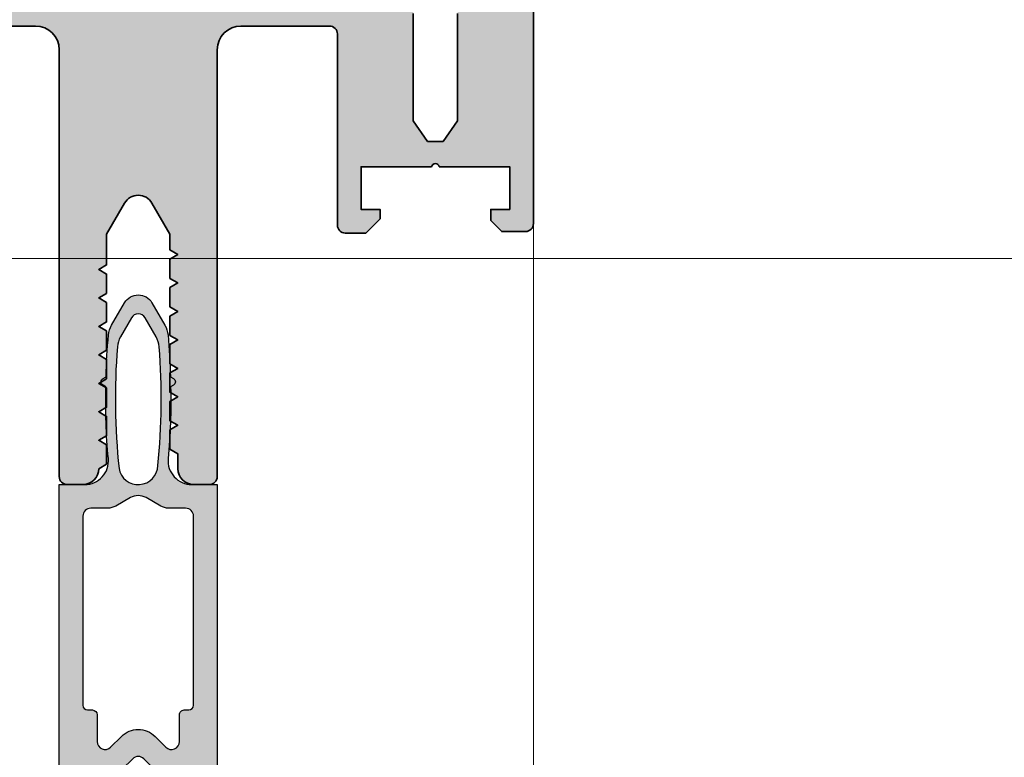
# Model space of a CAD drawing. Header units: millimetres. Extents: x 71658 to 298332, y -154437 to -30421.
# Tile 122 of 155: x 94998 to 95060, y -58898 to -58851. Entities that reach past the tile are written whole.
import ezdxf

# ---------------------------------------------------------------- set-up
doc = ezdxf.new("R2010")
doc.units = ezdxf.units.MM
doc.header["$LTSCALE"] = 500
doc.header["$MEASUREMENT"] = 0
doc.linetypes.add('Center', pattern=[48, 30, -6, 6, -6])
for name, color, linetype, lineweight in [('0S-Profile Aluminium', 254, 'Continuous', 35), ('0S-Profile PVC-U', 254, 'Continuous', 25), ('0S-Shading Aluminium', 252, 'Continuous', 20), ('0S-Shading PVC-U', 253, 'Continuous', 13), ('A-06-TELJED', 253, 'Center', 0), ('A-13-UKS', 250, 'Continuous', 5), ('SEINAD', 7, 'Continuous', 13)]:
    doc.layers.add(name, color=color, linetype=linetype, lineweight=lineweight)

# ---------------------------------------------------------------- blocks, each defined once
blk = doc.blocks.new('TELG')
at = {"layer": 'A-06-TELJED', "ltscale": 0.05}
blk.add_line((129079.1743373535, -58865.99671087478), (85658.8046493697, -58865.99671087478), dxfattribs=at)
blk = doc.blocks.new('326250__646D1D04_970D_4013_901D_C4F59ADD53EF_')
at = {"layer": '0S-Shading Aluminium'}
h = blk.add_hatch(color=256, dxfattribs=at)
edge = h.paths.add_edge_path()
edge.add_arc((-23.5, 173.4999999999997), 1.500000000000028, 90, 180)
edge.add_line((-25, 173.4999999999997), (-25, 0.4999999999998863))
edge.add_arc((-24.5, 0.4999999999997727), 0.4999999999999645, 180, 270)
edge.add_line((-24.5, -1.705e-13), (-23, 0))
edge.add_line((-23, 0), (-22.30000000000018, 0.6999999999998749))
edge.add_line((-22.30000000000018, 0.6999999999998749), (-22.30000000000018, 1.399999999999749))
edge.add_line((-22.30000000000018, 1.399999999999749), (-23.5, 1.399999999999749))
edge.add_line((-23.5, 1.399999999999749), (-23.5, 4.099999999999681))
edge.add_line((-23.5, 4.099999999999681), (-19.04494897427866, 4.099999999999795))
edge.add_ellipse((-18.80000000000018, 4.049999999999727), major_axis=(-0.2500000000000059, 0), ratio=1, start_angle=191.5369590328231, end_angle=348.46304096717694, ccw=False)
edge.add_line((-18.55505102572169, 4.099999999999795), (-14.10000000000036, 4.099999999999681))
edge.add_line((-14.10000000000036, 4.099999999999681), (-14.10000000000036, 1.399999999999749))
edge.add_line((-14.10000000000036, 1.399999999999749), (-15.30000000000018, 1.399999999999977))
edge.add_line((-15.30000000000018, 1.399999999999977), (-15.30000000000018, 0.799999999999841))
edge.add_line((-15.30000000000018, 0.799999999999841), (-14.40000000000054, -0.1000000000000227))
edge.add_line((-14.40000000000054, -0.1000000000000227), (-13.10000000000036, -0.1000000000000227))
edge.add_arc((-13.10000000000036, 0.4000000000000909), 0.5000000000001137, 270, 360)
edge.add_line((-12.60000000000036, 0.4000000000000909), (-12.60000000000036, 12.49999999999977))
edge.add_ellipse((-12.10000000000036, 12.49999999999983), major_axis=(-0.4999999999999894, 0), ratio=1, start_angle=270, end_angle=360, ccw=False)
edge.add_line((-12.10000000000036, 12.99999999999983), (-6.5, 12.99999999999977))
edge.add_ellipse((-6.5, 11.49999999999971), major_axis=(-1.500000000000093, 0), ratio=1, start_angle=180, end_angle=270, ccw=False)
edge.add_line((-5, 11.49999999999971), (-5, -15.50000000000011))
edge.add_arc((-4.5, -15.50000000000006), 0.4999999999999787, 180, 270)
edge.add_line((-4.5, -16.00000000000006), (-3.5, -16.00000000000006))
edge.add_arc((-3.5, -15), 1.000000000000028, 270, 360)
edge.add_line((-2.5, -15), (-2.5, -14.05277679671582))
edge.add_line((-2.5, -14.05277679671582), (-2, -13.76410166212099))
edge.add_line((-2, -13.76410166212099), (-2, -12.54145193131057))
edge.add_line((-2, -12.54145193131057), (-2.5, -12.2527767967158))
edge.add_line((-2.5, -12.2527767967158), (-2, -11.96410166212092))
edge.add_line((-2, -11.96410166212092), (-2, -10.74145193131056))
edge.add_line((-2, -10.74145193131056), (-2.5, -10.45277679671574))
edge.add_line((-2.5, -10.45277679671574), (-2, -10.16410166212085))
edge.add_line((-2, -10.16410166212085), (-2, -8.94145193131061))
edge.add_line((-2, -8.94145193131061), (-2.5, -8.652776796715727))
edge.add_line((-2.5, -8.652776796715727), (-2, -8.364101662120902))
edge.add_line((-2, -8.364101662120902), (-2, -7.141451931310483))
edge.add_line((-2, -7.141451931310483), (-2.5, -6.852776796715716))
edge.add_line((-2.5, -6.852776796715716), (-2, -6.564101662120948))
edge.add_line((-2, -6.564101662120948), (-2, -5.34145193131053))
edge.add_line((-2, -5.34145193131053), (-2.5, -5.052776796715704))
edge.add_line((-2.5, -5.052776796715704), (-2, -4.764101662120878))
edge.add_line((-2, -4.764101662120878), (-2, -3.541451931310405))
edge.add_line((-2, -3.541451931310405), (-2.5, -3.252776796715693))
edge.add_line((-2.5, -3.252776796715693), (-2, -2.96410166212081))
edge.add_line((-2, -2.96410166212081), (-2, -1.741451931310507))
edge.add_line((-2, -1.741451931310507), (-2.5, -1.452776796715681))
edge.add_line((-2.5, -1.452776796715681), (-2, -1.164101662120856))
edge.add_line((-2, -1.164101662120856), (-2, -0.1641016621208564))
edge.add_line((-2, -0.1641016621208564), (-0.8660253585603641, 1.79999999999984))
edge.add_ellipse((4.52237146e-08, 1.29999999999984), major_axis=(-1.00000000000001, 0), ratio=1, start_angle=209.9999999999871, end_angle=329.9999999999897, ccw=False)
edge.add_line((0.8660254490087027, 1.799999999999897), (2, -0.1641015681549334))
edge.add_line((2, -0.1641015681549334), (2, -2.111324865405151))
edge.add_line((2, -2.111324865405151), (2.5, -2.40000000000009))
edge.add_line((2.5, -2.40000000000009), (2, -2.688675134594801))
edge.add_line((2, -2.688675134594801), (2, -3.911324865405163))
edge.add_line((2, -3.911324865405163), (2.5, -4.200000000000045))
edge.add_line((2.5, -4.200000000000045), (2, -4.488675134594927))
edge.add_line((2, -4.488675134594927), (2, -5.711324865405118))
edge.add_line((2, -5.711324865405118), (2.5, -6.000000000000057))
edge.add_line((2.5, -6.000000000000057), (2, -6.288675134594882))
edge.add_line((2, -6.288675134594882), (2, -7.511324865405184))
edge.add_line((2, -7.511324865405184), (2.5, -7.800000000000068))
edge.add_line((2.5, -7.800000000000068), (2, -8.088675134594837))
edge.add_line((2, -8.088675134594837), (2, -9.31132486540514))
edge.add_line((2, -9.31132486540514), (2.5, -9.600000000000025))
edge.add_line((2.5, -9.600000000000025), (2, -9.888675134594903))
edge.add_line((2, -9.888675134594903), (2, -11.11132486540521))
edge.add_line((2, -11.11132486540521), (2.5, -11.40000000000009))
edge.add_line((2.5, -11.40000000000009), (2, -11.68867513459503))
edge.add_line((2, -11.68867513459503), (2, -12.91132486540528))
edge.add_line((2, -12.91132486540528), (2.5, -13.20000000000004))
edge.add_line((2.5, -13.20000000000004), (2, -13.48867513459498))
edge.add_line((2, -13.48867513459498), (2, -14.71132486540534))
edge.add_line((2, -14.71132486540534), (2.5, -15.00000000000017))
edge.add_arc((3.5, -15.00000000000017), 0.9999999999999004, 180, 270)
edge.add_line((3.5, -16.00000000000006), (4.5, -16.00000000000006))
edge.add_arc((4.5, -15.50000000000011), 0.4999999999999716, 270, 360)
edge.add_line((5, -15.50000000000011), (5, 11.49999999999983))
edge.add_ellipse((6.5, 11.49999999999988), major_axis=(-1.500000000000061, 0), ratio=1, start_angle=270, end_angle=360, ccw=False)
edge.add_line((6.5, 13), (12.10000009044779, 12.99999999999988))
edge.add_ellipse((12.10000009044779, 12.49999999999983), major_axis=(-0.500000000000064, 0), ratio=1, start_angle=180, end_angle=270, ccw=False)
edge.add_line((12.60000009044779, 12.49999999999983), (12.60000009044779, 0.4000000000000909))
edge.add_arc((13.10000009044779, 0.4000000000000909), 0.5000000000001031, 180, 270)
edge.add_line((13.10000009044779, -0.1000000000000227), (14.40000009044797, -0.1000000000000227))
edge.add_line((14.40000009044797, -0.1000000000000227), (15.30000009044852, 0.7999999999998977))
edge.add_line((15.30000009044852, 0.7999999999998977), (15.30000009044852, 1.399999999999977))
edge.add_line((15.30000009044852, 1.399999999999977), (14.10000009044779, 1.399999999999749))
edge.add_line((14.10000009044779, 1.399999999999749), (14.10000009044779, 4.099999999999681))
edge.add_line((14.10000009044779, 4.099999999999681), (18.55505111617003, 4.099999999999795))
edge.add_ellipse((18.80000009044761, 4.049999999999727), major_axis=(-0.2500000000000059, 0), ratio=1, start_angle=191.5369590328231, end_angle=348.4630409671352, ccw=False)
edge.add_line((19.0449490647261, 4.099999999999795), (23.50000009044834, 4.099999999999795))
edge.add_line((23.50000009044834, 4.099999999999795), (23.50000009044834, 1.399999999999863))
edge.add_line((23.50000009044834, 1.399999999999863), (22.30000009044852, 1.399999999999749))
edge.add_line((22.30000009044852, 1.399999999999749), (22.30000009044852, 0.6999999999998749))
edge.add_line((22.30000009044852, 0.6999999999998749), (23.00000009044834, 0))
edge.add_line((23.00000009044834, 0), (24.50000009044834, -1.705e-13))
edge.add_arc((24.50000009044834, 0.4999999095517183), 0.4999999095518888, 270, 360)
edge.add_line((25, 0.4999999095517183), (25, 173.4999999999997))
edge.add_arc((23.5, 173.4999999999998), 1.500000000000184, 0, 90)
edge.add_line((23.5, 175), (-23.5, 174.9999999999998))
edge = h.paths.add_edge_path()
edge.add_line((21.89999999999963, 169.4999999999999), (21.89999999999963, 15.29999999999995))
edge.add_line((21.89999999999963, 15.29999999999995), (21.70000009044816, 15.30000000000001))
edge.add_arc((21.70000009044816, 13.79999999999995), 1.500000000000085, 90, 180)
edge.add_line((20.20000009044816, 13.79999999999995), (20.20000009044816, 7.000000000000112))
edge.add_line((20.20000009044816, 7.000000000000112), (19.28973029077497, 5.699999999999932))
edge.add_line((19.28973029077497, 5.699999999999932), (18.31026989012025, 5.699999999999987))
edge.add_line((18.31026989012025, 5.699999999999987), (17.40000009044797, 7.000000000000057))
edge.add_line((17.40000009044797, 7.000000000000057), (17.40000009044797, 13.79999999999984))
edge.add_arc((15.90000009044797, 13.79999999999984), 1.499999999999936, 0, 90)
edge.add_line((15.90000009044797, 15.29999999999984), (-15.89999999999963, 15.29999999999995))
edge.add_arc((-15.89999999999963, 13.79999999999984), 1.500000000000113, 90, 180)
edge.add_line((-17.40000000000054, 13.79999999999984), (-17.40000000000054, 7.000000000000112))
edge.add_line((-17.40000000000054, 7.000000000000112), (-18.31026979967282, 5.699999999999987))
edge.add_line((-18.31026979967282, 5.699999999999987), (-19.28973020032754, 5.699999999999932))
edge.add_line((-19.28973020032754, 5.699999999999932), (-20.19999999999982, 7.000000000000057))
edge.add_line((-20.19999999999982, 7.000000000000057), (-20.19999999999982, 13.79999999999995))
edge.add_arc((-21.69999999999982, 13.79999999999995), 1.500000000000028, 0, 90)
edge.add_line((-21.69999999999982, 15.29999999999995), (-21.90000000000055, 15.29999999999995))
edge.add_line((-21.90000000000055, 15.29999999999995), (-21.90000000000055, 169.4999999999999))
edge.add_line((-21.90000000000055, 169.4999999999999), (21.89999999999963, 169.4999999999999))
at = {"layer": '0S-Profile Aluminium', "color": 7}
for points in [[(-25, 173.4999999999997), (-25, 0.4999999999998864)], [(-17.40000000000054, 13.79999999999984), (-17.40000000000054, 7.000000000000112), (-18.31026979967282, 5.699999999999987), (-19.28973020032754, 5.699999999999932), (-20.19999999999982, 7.000000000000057), (-20.19999999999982, 13.79999999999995)], [(-12.60000000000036, 0.4000000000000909), (-12.60000000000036, 12.49999999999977)], [(-12.10000000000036, 12.99999999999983), (-6.5, 12.99999999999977)], [(6.5, 13), (12.10000009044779, 12.99999999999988)], [(-5, 11.49999999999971), (-5, -15.50000000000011)], [(5, -15.50000000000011), (5, 11.49999999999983)], [(-24.5, -1.705e-13), (-23, 0), (-22.30000000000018, 0.6999999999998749), (-22.30000000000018, 1.399999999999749), (-23.5, 1.399999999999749), (-23.5, 4.099999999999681), (-19.04494897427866, 4.099999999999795)], [(-18.55505102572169, 4.099999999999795), (-14.10000000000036, 4.099999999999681), (-14.10000000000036, 1.399999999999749), (-15.30000000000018, 1.399999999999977), (-15.30000000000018, 0.799999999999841), (-14.40000000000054, -0.1000000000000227), (-13.10000000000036, -0.1000000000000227)], [(-2.5, -15), (-2.5, -14.05277679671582), (-2, -13.76410166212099), (-2, -12.54145193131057), (-2.5, -12.2527767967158), (-2, -11.96410166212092), (-2, -10.74145193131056), (-2.5, -10.45277679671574), (-2, -10.16410166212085), (-2, -8.94145193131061), (-2.5, -8.652776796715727), (-2, -8.364101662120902), (-2, -7.141451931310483), (-2.5, -6.852776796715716), (-2, -6.564101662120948), (-2, -5.34145193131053), (-2.5, -5.052776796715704), (-2, -4.764101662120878), (-2, -3.541451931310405), (-2.5, -3.252776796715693), (-2, -2.96410166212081), (-2, -1.741451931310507), (-2.5, -1.452776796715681), (-2, -1.164101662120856), (-2, -0.1641016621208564), (-0.8660253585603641, 1.79999999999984)], [(0.8660254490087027, 1.799999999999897), (2, -0.1641015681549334), (2, -2.111324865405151), (2.5, -2.40000000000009), (2, -2.688675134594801), (2, -3.911324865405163), (2.5, -4.200000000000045), (2, -4.488675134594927), (2, -5.711324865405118), (2.5, -6.000000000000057), (2, -6.288675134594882), (2, -7.511324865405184), (2.5, -7.800000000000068), (2, -8.088675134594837), (2, -9.31132486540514), (2.5, -9.600000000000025), (2, -9.888675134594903), (2, -11.11132486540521), (2.5, -11.40000000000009), (2, -11.68867513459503), (2, -12.91132486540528), (2.5, -13.20000000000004), (2, -13.48867513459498), (2, -14.71132486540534), (2.5, -15.00000000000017)], [(-4.5, -16.00000000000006), (-3.5, -16.00000000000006)], [(3.5, -16.00000000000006), (4.5, -16.00000000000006)]]:
    blk.add_lwpolyline(points, dxfattribs=at)
at = {"layer": '0S-Profile Aluminium', "color": 7, "extrusion": (0, 0, -1)}
for centre, radius, start, end in [((12.10000000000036, 12.49999999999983), 0.4999999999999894, 0, 90), ((6.5, 11.49999999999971), 1.500000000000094, 90, 180), ((-6.5, 11.49999999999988), 1.500000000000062, 0, 90), ((18.80000000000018, 4.049999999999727), 0.2500000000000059, 11.53695903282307, 168.4630409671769), ((-4.52237146e-08, 1.29999999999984), 1.00000000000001, 30.00000000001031, 150.0000000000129)]:
    blk.add_arc(centre, radius, start, end, dxfattribs=at)
at = {"layer": '0S-Profile Aluminium', "color": 7}
for centre, radius, start, end in [((-24.5, 0.4999999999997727), 0.4999999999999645, 180, 270), ((-13.10000000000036, 0.4000000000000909), 0.5000000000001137, 270, 0), ((-4.5, -15.50000000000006), 0.4999999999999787, 180, 270), ((-3.5, -15), 1.000000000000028, 270, 0), ((3.5, -15.00000000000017), 0.9999999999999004, 180, 270), ((4.5, -15.50000000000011), 0.4999999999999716, 270, 0)]:
    blk.add_arc(centre, radius, start, end, dxfattribs=at)
blk = doc.blocks.new('326250__04D2552E_22B4_400A_9263_1E8DAD3A0051_')
at = {"layer": '0S-Profile Aluminium', "color": 7}
blk.add_blockref('326250__646D1D04_970D_4013_901D_C4F59ADD53EF_', (0, 0), dxfattribs=at)
blk = doc.blocks.new('224812__FF58F406_8661_402B_98D8_5369E470B70A_')
at = {"layer": '0S-Shading PVC-U'}
h = blk.add_hatch(color=256, dxfattribs=at)
edge = h.paths.add_edge_path()
edge.add_line((-5.00042724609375, -0.0048681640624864), (-5.001708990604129, -32.14036979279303))
edge.add_arc((-3.001708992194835, -32.14044956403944), 2.000000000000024, 179.997714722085, 204.9750193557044)
edge.add_line((-4.814692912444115, -32.98489571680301), (-3.72255016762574, -35.32967190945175))
edge.add_ellipse((-3.99449775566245, -35.45633883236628), major_axis=(-0.2999999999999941, 0), ratio=1, start_angle=85.00094191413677, end_angle=204.9750193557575, ccw=False)
edge.add_line((-4.020639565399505, -35.7551976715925), (-4.67681884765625, -35.69780029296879))
edge.add_arc((-4.702926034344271, -35.99672710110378), 0.3000646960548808, 85.0086587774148, 179.9869841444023)
edge.add_line((-5.00299072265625, -35.99665893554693), (-5.001708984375, -41.69755615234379))
edge.add_arc((-4.001755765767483, -41.69760293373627), 0.9999532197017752, 179.9973194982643, 270.0026805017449)
edge.add_line((-4.001708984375, -42.69755615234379), (-3.651702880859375, -42.69755615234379))
edge.add_arc((-3.651702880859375, -41.69755615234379), 0.9999999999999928, 270, 360)
edge.add_line((-2.651702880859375, -41.69755615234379), (-2.651702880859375, -41.29740966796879))
edge.add_line((-2.651702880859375, -41.29740966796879), (-3.402026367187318, -41.29740966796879))
edge.add_ellipse((-3.402026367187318, -40.99740966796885), major_axis=(-0.29999999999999, 0), ratio=1, start_angle=0, end_angle=90, ccw=False)
edge.add_line((-3.7020263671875, -40.99740966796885), (-3.7020263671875, -38.05329803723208))
edge.add_ellipse((-2.7020263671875, -38.05329803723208), major_axis=(-1.000000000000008, 0), ratio=1, start_angle=314.99963073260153, end_angle=360, ccw=False)
edge.add_line((-3.40912859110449, -37.34618669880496), (-0.7087817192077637, -34.64587463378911))
edge.add_ellipse((-0.0016749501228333, -35.35224660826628), major_axis=(-0.9994805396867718, 0), ratio=1, start_angle=224.9702148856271, end_angle=315.02978511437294, ccw=False)
edge.add_line((0.7054318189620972, -34.64587463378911), (3.407062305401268, -37.34753837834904))
edge.add_ellipse((2.699951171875, -38.05464080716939), major_axis=(-1.000000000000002, 0), ratio=1, start_angle=180, end_angle=224.9996473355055, ccw=False)
edge.add_line((3.699951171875, -38.05464080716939), (3.699951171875, -40.99740966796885))
edge.add_ellipse((3.399951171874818, -40.99740966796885), major_axis=(-0.3000000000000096, 0), ratio=1, start_angle=90, end_angle=180, ccw=False)
edge.add_line((3.399951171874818, -41.29740966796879), (2.650726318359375, -41.29740966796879))
edge.add_line((2.650726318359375, -41.29740966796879), (2.650726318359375, -41.69755615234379))
edge.add_arc((3.650726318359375, -41.69755615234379), 0.9999999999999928, 180, 270)
edge.add_line((3.650726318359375, -42.69755615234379), (3.99951171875, -42.69755615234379))
edge.add_arc((3.997763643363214, -41.69458449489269), 1.002973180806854, 270.0998604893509, 359.8302410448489)
edge.add_line((5.000732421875, -41.69755615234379), (4.99945068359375, -35.99665893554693))
edge.add_arc((4.699497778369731, -35.99661045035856), 0.2999529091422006, 359.9907385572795, 455.0029367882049)
edge.add_line((4.67333984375, -35.69780029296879), (4.017096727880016, -35.75520859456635))
edge.add_ellipse((3.990952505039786, -35.45634996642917), major_axis=(-0.3000000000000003, 0), ratio=1, start_angle=-25.00076000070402, end_angle=94.99952071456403, ccw=False)
edge.add_line((3.7190618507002, -35.3295608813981), (4.812055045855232, -32.9857105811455))
edge.add_arc((2.99945068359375, -32.14045001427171), 2.000000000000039, 334.9992399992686, 360)
edge.add_line((4.99945068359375, -32.14045001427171), (4.99945068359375, -0.004868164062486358))
edge.add_line((4.99945068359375, -0.0048681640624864), (3.384333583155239, -0.0048681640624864))
edge.add_ellipse((3.384333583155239, 1.495131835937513), major_axis=(-1.500000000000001, 0), ratio=1, start_angle=-5.397482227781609, end_angle=90, ccw=False)
edge.add_arc((-35.80301140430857, 5.197689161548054), 37.86187162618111, 354.6025177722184, 361.4815194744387)
edge.add_line((2.04620361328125, 6.176589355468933), (2.222993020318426, 6.27858793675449))
edge.add_arc((2.09805809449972, 6.495131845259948), 0.2499999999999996, 299.9827804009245, 420.0054872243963)
edge.add_line((2.223037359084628, 6.711650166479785), (2.035035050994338, 6.820169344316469))
edge.add_arc((-36.40982832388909, 5.882776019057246), 38.4562898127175, 1.39675464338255, 5.341718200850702)
edge.add_arc((0.3859668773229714, 9.323242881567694), 1.499999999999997, 5.341718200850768, 29.99873828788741)
edge.add_line((1.68502149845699, 10.07321427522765), (0.86065673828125, 11.50112854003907))
edge.add_arc((-0.0019217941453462, 10.99501917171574), 1.000094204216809, 30.40185544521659, 149.6052391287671)
edge.add_line((-0.86456298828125, 11.50102172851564), (-1.688860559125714, 10.07324235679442))
edge.add_arc((-0.3898101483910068, 9.323263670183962), 1.499999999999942, 150.0009400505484, 174.6582494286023)
edge.add_arc((36.40598310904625, 5.882776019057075), 38.4562898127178, 174.6582494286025, 178.6031921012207)
edge.add_line((-2.03887939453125, 6.820205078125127), (-2.226943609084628, 6.711650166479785))
edge.add_arc((-2.10196434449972, 6.495131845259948), 0.2499999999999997, 119.9945127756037, 240.0172195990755)
edge.add_line((-2.226899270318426, 6.27858793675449), (-2.05010986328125, 6.176589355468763))
edge.add_arc((35.79910515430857, 5.197689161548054), 37.86187162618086, 178.5184805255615, 185.3974822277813)
edge.add_ellipse((-3.388239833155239, 1.495131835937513), major_axis=(-1.499999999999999, 0), ratio=1, start_angle=90, end_angle=185.3974822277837, ccw=False)
edge.add_line((-3.388239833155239, -0.0048681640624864), (-5.00042724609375, -0.0048681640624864))
edge = h.paths.add_edge_path()
edge.add_ellipse((-0.001953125, 1.231719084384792), major_axis=(-1.237737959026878, 0), ratio=1, start_angle=1.7769983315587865, end_angle=170.1059613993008, ccw=False)
edge.add_ellipse((41.04708263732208, 5.441840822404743), major_axis=(-42.49906671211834, 0), ratio=1, start_angle=-4.406043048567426, end_angle=5.737269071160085, ccw=False)
edge.add_ellipse((0.1691823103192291, 8.591560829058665), major_axis=(-1.500000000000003, 0), ratio=1, start_angle=329.9993628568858, end_angle=355.593956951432, ccw=False)
edge.add_line((-1.129847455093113, 9.341575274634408), (-0.4349365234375, 10.54516540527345))
edge.add_ellipse((-0.001922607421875, 10.29511160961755), major_axis=(-0.5000279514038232, 0), ratio=1, start_angle=210.0052687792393, end_angle=329.9947312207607, ccw=False)
edge.add_line((0.43109130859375, 10.54516540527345), (1.12602375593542, 9.34147803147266))
edge.add_ellipse((-0.1730221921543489, 8.59149161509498), major_axis=(-1.499999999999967, 0), ratio=1, start_angle=184.4059460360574, end_angle=209.9994008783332, ccw=False)
edge.add_ellipse((-41.05092785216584, 5.441840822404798), major_axis=(-42.49906671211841, 0), ratio=1, start_angle=174.0265202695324, end_angle=184.4059460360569, ccw=False)
edge = h.paths.add_edge_path()
edge.add_arc((1.922656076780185, -0.4971014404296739), 0.9999999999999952, 240.001186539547, 270)
edge.add_line((1.922656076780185, -1.497101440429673), (3.00054931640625, -1.497101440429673))
edge.add_ellipse((3.000872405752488, -1.996778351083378), major_axis=(-0.4996770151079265, 0), ratio=1, start_angle=179.9629527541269, end_angle=270.03704724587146, ccw=False)
edge.add_line((3.50054931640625, -1.997101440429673), (3.50054931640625, -13.9594763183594))
edge.add_ellipse((3.200549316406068, -13.9594763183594), major_axis=(-0.3000000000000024, 0), ratio=1, start_angle=90, end_angle=180, ccw=False)
edge.add_line((3.200549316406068, -14.25947631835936), (2.899731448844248, -14.25947631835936))
edge.add_arc((2.899731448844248, -14.55947631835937), 0.3000000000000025, 90, 179.9917716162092)
edge.add_line((2.599731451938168, -14.55943323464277), (2.5994873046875, -16.25947631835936))
edge.add_ellipse((2.099403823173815, -16.25938234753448), major_axis=(-0.5000834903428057, 0), ratio=1, start_angle=45.009431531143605, end_angle=179.989233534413, ccw=False)
edge.add_line((1.745849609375, -16.61305297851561), (1.06011962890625, -15.92732299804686))
edge.add_arc((-0.00054931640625, -16.9869729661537), 1.499292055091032, 44.97246494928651, 135.0275350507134)
edge.add_line((-1.06121826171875, -15.92732299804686), (-1.7469482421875, -16.61305297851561))
edge.add_ellipse((-2.100482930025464, -16.25950784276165), major_axis=(-0.4999809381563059, 0), ratio=1, start_angle=-0.0036125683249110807, end_angle=134.9991533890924, ccw=False)
edge.add_line((-2.6004638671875, -16.25947631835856), (-2.600219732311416, -14.55951940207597))
edge.add_arc((-2.900219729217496, -14.55947631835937), 0.2999999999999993, 359.9917716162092, 450)
edge.add_line((-2.900219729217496, -14.25947631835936), (-3.199328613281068, -14.25947631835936))
edge.add_ellipse((-3.199328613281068, -13.95947631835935), major_axis=(-0.3000000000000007, 0), ratio=1, start_angle=0, end_angle=90, ccw=False)
edge.add_line((-3.49932861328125, -13.95947631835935), (-3.49932861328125, -1.997101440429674))
edge.add_ellipse((-2.999526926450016, -1.99690312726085), major_axis=(-0.4998017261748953, 0), ratio=1, start_angle=-90.0227340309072, end_angle=0.02273403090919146, ccw=False)
edge.add_line((-2.99932861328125, -1.497101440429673), (-1.921496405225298, -1.497101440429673))
edge.add_arc((-1.921496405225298, -0.4971014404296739), 0.9999999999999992, 270, 300.0004552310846)
edge.add_line((-1.421489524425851, -1.363122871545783), (-0.4991455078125, -0.8305975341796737))
edge.add_ellipse((0.00054931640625, -1.699058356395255), major_axis=(-1.001957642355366, 0), ratio=1, start_angle=240.08474642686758, end_angle=299.91525357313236, ccw=False)
edge.add_line((0.500244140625, -0.8305975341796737), (1.422674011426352, -1.363137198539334))
edge = h.paths.add_edge_path()
edge.add_ellipse((2.999643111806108, -18.50504194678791), major_axis=(-0.4998076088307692, 0), ratio=1, start_angle=179.9779408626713, end_angle=270.02205913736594, ccw=False)
edge.add_line((3.49945068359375, -18.50523437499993), (3.49945068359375, -30.89999755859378))
edge.add_ellipse((3.199450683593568, -30.89999755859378), major_axis=(-0.2999999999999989, 0), ratio=1, start_angle=90, end_angle=180, ccw=False)
edge.add_line((3.199450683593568, -31.19999755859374), (2.898632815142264, -31.19999755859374))
edge.add_arc((2.898632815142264, -31.49999755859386), 0.2999999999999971, 90, 179.9897146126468)
edge.add_line((2.598632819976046, -31.49994370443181), (2.59832763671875, -33.1999975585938))
edge.add_ellipse((2.098244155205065, -33.19990358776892), major_axis=(-0.5000834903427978, 0), ratio=1, start_angle=45.009431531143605, end_angle=179.989233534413, ccw=False)
edge.add_line((1.74468994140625, -33.55357421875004), (1.0589599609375, -32.86784423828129))
edge.add_arc((-0.001678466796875, -33.927213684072), 1.499072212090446, 44.96570423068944, 135.0342957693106)
edge.add_line((-1.06231689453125, -32.86784423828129), (-1.74810791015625, -33.55357421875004))
edge.add_ellipse((-2.101642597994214, -33.20002908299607), major_axis=(-0.4999809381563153, 0), ratio=1, start_angle=-0.0036125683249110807, end_angle=134.9991533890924, ccw=False)
edge.add_line((-2.60162353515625, -33.199997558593), (-2.601318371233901, -31.50005141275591))
edge.add_arc((-2.901318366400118, -31.49999755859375), 0.2999999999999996, 359.9897146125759, 450)
edge.add_line((-2.901318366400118, -31.19999755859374), (-3.200427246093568, -31.19999755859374))
edge.add_ellipse((-3.200427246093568, -30.89999755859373), major_axis=(-0.2999999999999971, 0), ratio=1, start_angle=0, end_angle=90, ccw=False)
edge.add_line((-3.50042724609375, -30.89999755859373), (-3.50042724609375, -18.50523437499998))
edge.add_ellipse((-3.000724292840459, -18.50493732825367), major_axis=(-0.4997030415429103, 0), ratio=1, start_angle=-90.0340592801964, end_angle=0.034059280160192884, ccw=False)
edge.add_line((-3.00042724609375, -18.00523437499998), (-1.01568603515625, -18.00523437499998))
edge.add_line((-1.01568603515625, -18.00523437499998), (-0.3541259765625, -17.34364379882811))
edge.add_ellipse((-0.00054931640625, -17.69694784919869), major_axis=(-0.4998401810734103, 0), ratio=1, start_angle=224.9779037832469, end_angle=315.0220962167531, ccw=False)
edge.add_line((0.35302734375, -17.34364379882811), (1.01458740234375, -18.00523437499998))
edge.add_line((1.01458740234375, -18.00523437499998), (2.99945068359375, -18.00523437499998))
at = {"layer": '0S-Profile PVC-U', "color": 7}
for points in [[(-0.86456298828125, 11.50102172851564), (-1.688860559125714, 10.07324235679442)], [(1.68502149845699, 10.07321427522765), (0.86065673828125, 11.50112854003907)], [(-1.129847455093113, 9.341575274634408), (-0.4349365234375, 10.54516540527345)], [(0.43109130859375, 10.54516540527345), (1.12602375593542, 9.34147803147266)], [(-2.03887939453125, 6.820205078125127), (-2.226943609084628, 6.711650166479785)], [(-2.226899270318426, 6.27858793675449), (-2.05010986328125, 6.176589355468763)], [(2.223037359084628, 6.711650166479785), (2.035035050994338, 6.820169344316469)], [(2.04620361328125, 6.176589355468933), (2.222993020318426, 6.27858793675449)], [(-5.00042724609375, -0.0048681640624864), (-5.001708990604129, -32.14036979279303)], [(-3.388239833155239, -0.0048681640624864), (-5.00042724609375, -0.0048681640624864)], [(4.99945068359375, -32.14045001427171), (4.99945068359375, -0.0048681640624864), (3.384333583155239, -0.0048681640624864)], [(-1.421489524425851, -1.363122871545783), (-0.4991455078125, -0.8305975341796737)], [(0.500244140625, -0.8305975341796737), (1.422674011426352, -1.363137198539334)], [(-2.99932861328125, -1.497101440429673), (-1.921496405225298, -1.497101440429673)], [(1.922656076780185, -1.497101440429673), (3.00054931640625, -1.497101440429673)], [(-3.49932861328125, -13.95947631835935), (-3.49932861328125, -1.997101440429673)], [(3.50054931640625, -1.997101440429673), (3.50054931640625, -13.9594763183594)], [(-2.900219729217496, -14.25947631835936), (-3.199328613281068, -14.25947631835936)], [(3.200549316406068, -14.25947631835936), (2.899731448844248, -14.25947631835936)], [(-2.6004638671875, -16.25947631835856), (-2.600219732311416, -14.55951940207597)], [(2.599731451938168, -14.55943323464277), (2.5994873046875, -16.25947631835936)], [(-1.06121826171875, -15.92732299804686), (-1.7469482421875, -16.61305297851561)], [(1.745849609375, -16.61305297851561), (1.06011962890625, -15.92732299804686)], [(-3.00042724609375, -18.00523437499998), (-1.01568603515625, -18.00523437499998), (-0.3541259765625, -17.34364379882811)], [(0.35302734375, -17.34364379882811), (1.01458740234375, -18.00523437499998), (2.99945068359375, -18.00523437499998)], [(-3.50042724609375, -30.89999755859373), (-3.50042724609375, -18.50523437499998)], [(3.49945068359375, -18.50523437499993), (3.49945068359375, -30.89999755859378)], [(-2.901318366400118, -31.19999755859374), (-3.200427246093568, -31.19999755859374)], [(-2.60162353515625, -33.199997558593), (-2.601318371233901, -31.50005141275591)], [(2.598632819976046, -31.49994370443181), (2.59832763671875, -33.1999975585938)], [(3.199450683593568, -31.19999755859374), (2.898632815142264, -31.19999755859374)], [(-4.814692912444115, -32.98489571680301), (-3.72255016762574, -35.32967190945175)], [(-1.06231689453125, -32.86784423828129), (-1.74810791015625, -33.55357421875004)], [(1.74468994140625, -33.55357421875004), (1.0589599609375, -32.86784423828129)], [(3.7190618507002, -35.3295608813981), (4.812055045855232, -32.9857105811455)], [(-3.40912859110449, -37.34618669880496), (-0.7087817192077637, -34.64587463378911)], [(0.7054318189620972, -34.64587463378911), (3.407062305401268, -37.34753837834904)], [(-5.00299072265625, -35.99665893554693), (-5.001708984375, -41.69755615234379)], [(-4.020639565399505, -35.7551976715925), (-4.67681884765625, -35.69780029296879)], [(4.67333984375, -35.69780029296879), (4.017096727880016, -35.75520859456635)], [(5.000732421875, -41.69755615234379), (4.99945068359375, -35.99665893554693)], [(-3.7020263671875, -40.99740966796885), (-3.7020263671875, -38.05329803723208)], [(3.699951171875, -38.05464080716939), (3.699951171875, -40.99740966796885)], [(-2.651702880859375, -41.69755615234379), (-2.651702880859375, -41.29740966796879), (-3.402026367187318, -41.29740966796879)], [(3.399951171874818, -41.29740966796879), (2.650726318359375, -41.29740966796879), (2.650726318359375, -41.69755615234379)], [(-4.001708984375, -42.69755615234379), (-3.651702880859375, -42.69755615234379)], [(3.650726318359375, -42.69755615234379), (3.99951171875, -42.69755615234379)]]:
    blk.add_lwpolyline(points, dxfattribs=at)
for centre, radius, start, end in [((-0.0019217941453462, 10.99501917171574), 1.000094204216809, 30.40185544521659, 149.6052391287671), ((-0.3898101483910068, 9.323263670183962), 1.499999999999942, 150.0009400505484, 174.6582494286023), ((0.3859668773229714, 9.323242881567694), 1.499999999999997, 5.341718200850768, 29.99873828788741), ((36.40598310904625, 5.882776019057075), 38.4562898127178, 174.6582494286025, 178.6031921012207), ((-36.40982832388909, 5.882776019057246), 38.4562898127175, 1.39675464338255, 5.341718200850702), ((-2.10196434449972, 6.495131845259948), 0.2499999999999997, 119.9945127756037, 240.0172195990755), ((2.09805809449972, 6.495131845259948), 0.2499999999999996, 299.9827804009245, 60.00548722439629), ((35.79910515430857, 5.197689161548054), 37.86187162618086, 178.5184805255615, 185.3974822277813), ((-35.80301140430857, 5.197689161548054), 37.86187162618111, 354.6025177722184, 1.48151947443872), ((-1.921496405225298, -0.4971014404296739), 0.9999999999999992, 270, 300.0004552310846), ((1.922656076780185, -0.4971014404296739), 0.9999999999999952, 240.001186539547, 270), ((-2.900219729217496, -14.55947631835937), 0.2999999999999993, 359.9917716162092, 90), ((2.899731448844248, -14.55947631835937), 0.3000000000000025, 90, 179.9917716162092), ((-0.00054931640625, -16.9869729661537), 1.499292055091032, 44.97246494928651, 135.0275350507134), ((-2.901318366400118, -31.49999755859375), 0.2999999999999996, 359.9897146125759, 90), ((2.898632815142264, -31.49999755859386), 0.2999999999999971, 90, 179.9897146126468), ((-3.001708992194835, -32.14044956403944), 2.000000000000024, 179.997714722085, 204.9750193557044), ((2.99945068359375, -32.14045001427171), 2.000000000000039, 334.9992399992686, 0), ((-0.001678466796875, -33.927213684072), 1.499072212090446, 44.96570423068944, 135.0342957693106), ((-4.702926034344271, -35.99672710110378), 0.3000646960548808, 85.0086587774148, 179.9869841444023), ((4.699497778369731, -35.99661045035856), 0.2999529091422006, 359.9907385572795, 95.00293678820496), ((-4.001755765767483, -41.69760293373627), 0.9999532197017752, 179.9973194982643, 270.0026805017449), ((-3.651702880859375, -41.69755615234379), 0.9999999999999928, 270, 0), ((3.650726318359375, -41.69755615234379), 0.9999999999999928, 180, 270), ((3.997763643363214, -41.69458449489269), 1.002973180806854, 270.0998604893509, 359.8302410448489)]:
    blk.add_arc(centre, radius, start, end, dxfattribs=at)
at = {"layer": '0S-Profile PVC-U', "color": 7, "extrusion": (0, 0, -1)}
for centre, radius, start, end in [((0.001922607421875, 10.29511160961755), 0.5000279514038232, 30.00526877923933, 149.9947312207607), ((-0.1691823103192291, 8.591560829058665), 1.500000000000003, 4.406043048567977, 30.00063714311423), ((0.1730221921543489, 8.59149161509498), 1.499999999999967, 150.0005991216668, 175.5940539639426), ((-41.04708263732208, 5.441840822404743), 42.49906671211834, 354.2627309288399, 4.406043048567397), ((41.05092785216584, 5.441840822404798), 42.49906671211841, 175.5940539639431, 185.9734797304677), ((3.388239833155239, 1.495131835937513), 1.499999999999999, 174.6025177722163, 270), ((-3.384333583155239, 1.495131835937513), 1.500000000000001, 270, 5.397482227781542), ((0.001953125, 1.231719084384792), 1.237737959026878, 189.8940386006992, 358.2230016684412), ((-0.00054931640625, -1.699058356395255), 1.001957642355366, 60.08474642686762, 119.9152535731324), ((2.999526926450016, -1.99690312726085), 0.4998017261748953, 359.9772659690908, 90.02273403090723), ((-3.000872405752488, -1.996778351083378), 0.4996770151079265, 89.96295275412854, 180.0370472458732), ((3.199328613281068, -13.95947631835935), 0.3000000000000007, 270, 0), ((-3.200549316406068, -13.9594763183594), 0.3000000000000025, 180, 270), ((2.100482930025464, -16.25950784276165), 0.4999809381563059, 225.0008466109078, 0.0036125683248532), ((-2.099403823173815, -16.25938234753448), 0.5000834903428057, 180.0107664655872, 314.9905684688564), ((0.00054931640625, -17.69694784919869), 0.4998401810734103, 44.97790378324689, 135.0220962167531), ((3.000724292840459, -18.50493732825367), 0.4997030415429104, 359.9659407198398, 90.03405928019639), ((-2.999643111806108, -18.50504194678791), 0.4998076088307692, 89.97794086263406, 180.0220591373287), ((3.200427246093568, -30.89999755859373), 0.2999999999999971, 270, 0), ((-3.199450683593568, -30.89999755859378), 0.2999999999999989, 180, 270), ((2.101642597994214, -33.20002908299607), 0.4999809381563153, 225.0008466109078, 0.0036125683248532), ((-2.098244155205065, -33.19990358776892), 0.5000834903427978, 180.0107664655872, 314.9905684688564), ((0.0016749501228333, -35.35224660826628), 0.9994805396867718, 44.97021488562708, 135.0297851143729), ((3.99449775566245, -35.45633883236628), 0.2999999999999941, 155.0249806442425, 274.9990580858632), ((-3.990952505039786, -35.45634996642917), 0.3000000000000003, 265.000479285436, 25.00076000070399), ((2.7020263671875, -38.05329803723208), 1.000000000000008, 0, 45.00036926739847), ((-2.699951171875, -38.05464080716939), 1.000000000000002, 135.0003526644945, 180), ((3.402026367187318, -40.99740966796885), 0.29999999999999, 270, 0), ((-3.399951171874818, -40.99740966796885), 0.3000000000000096, 180, 270)]:
    blk.add_arc(centre, radius, start, end, dxfattribs=at)
blk = doc.blocks.new('224812__FD95C59A_2312_4B22_BF4D_E1FD93D4EE20_')
at = {"layer": '0S-Profile PVC-U', "color": 7}
blk.add_blockref('224812__FF58F406_8661_402B_98D8_5369E470B70A_', (0, 0), dxfattribs=at)
blk = doc.blocks.new('lükanduksed')
at = {"layer": 'A-13-UKS'}
for p, q in [((95030.28880027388, -58877.88800606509), (95030.28880027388, -58937.88800606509)), ((95030.28880027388, -58937.88800606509), (95030.28880027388, -58877.88800606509)), ((95030.28880027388, -58937.88800606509), (95030.28880027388, -58877.88800606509))]:
    blk.add_line(p, q, dxfattribs=at)
at = {"layer": 'A-13-UKS', "extrusion": (0, 0, -1)}
blk.add_blockref('326250__04D2552E_22B4_400A_9263_1E8DAD3A0051_', (-95005.28880133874, -58864.28314225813), dxfattribs=at)
at = {"layer": 'A-13-UKS', "xscale": -1}
blk.add_blockref('224812__FD95C59A_2312_4B22_BF4D_E1FD93D4EE20_', (95005.28880133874, -58880.28314225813), dxfattribs=at)

msp = doc.modelspace()

# ---------------------------------------------------------------- block references
at = {"layer": 'A-06-TELJED'}
msp.add_blockref('TELG', (0, 0), dxfattribs=at)

# ---------------------------------------------------------------- next in the draw order: linework, layer by layer
at = {"layer": 'SEINAD', "flags": 128}
msp.add_lwpolyline([(95030.28880027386, -58691.09207830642), (95030.28882053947, -60399.41361150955)], dxfattribs=at)

# ---------------------------------------------------------------- next in the draw order: block references
at = {"layer": 'A-13-UKS'}
msp.add_blockref('lükanduksed', (0, 0), dxfattribs=at)

doc.saveas('drawing.dxf')
